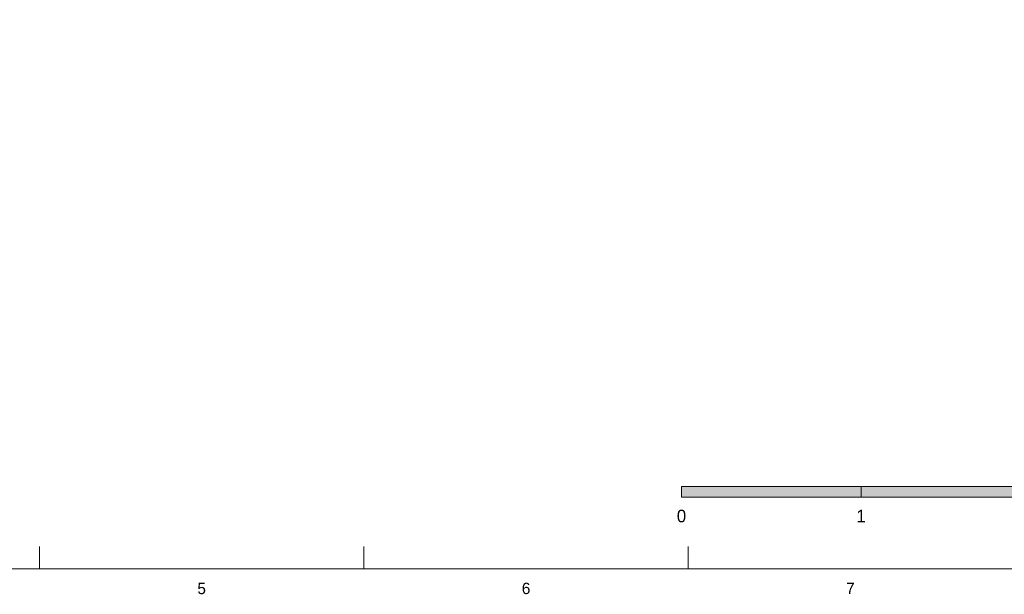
# Model space of a CAD drawing. Header units: millimetres. Extents: x 17 to 413, y 4 to 292.
# Tile 5 of 10: x 162 to 272, y 4 to 68. Entities that reach past the tile are written whole.
import ezdxf
from ezdxf.enums import TextEntityAlignment as Align

# ---------------------------------------------------------------- set-up
doc = ezdxf.new("R2010")
doc.units = ezdxf.units.MM
for name, color, linetype in [('FILL-INK', 7, 'Continuous'), ('FILL-WHITE', 7, 'Continuous'), ('LINE-INK', 7, 'Continuous'), ('TEXT-INK', 7, 'Continuous'), ('TEXT-STEEL_GREY', 7, 'Continuous')]:
    doc.layers.add(name, color=color, linetype=linetype)

msp = doc.modelspace()

# ---------------------------------------------------------------- hatches: boundary and pattern name
at = {"layer": 'FILL-INK', "true_color": 0x14141a}
h = msp.add_hatch(color=256, dxfattribs=at)
h.dxf.hatch_style = 1
h.paths.add_polyline_path([(236, 15), (256, 15), (256, 16.2), (236, 16.2)])
at = {"layer": 'FILL-WHITE', "true_color": 0xffffff}
h = msp.add_hatch(color=256, dxfattribs=at)
h.dxf.hatch_style = 1
h.paths.add_polyline_path([(256, 15), (276, 15), (276, 16.2), (256, 16.2)])

# ---------------------------------------------------------------- linework, layer by layer
at = {"layer": 'LINE-INK', "lineweight": 5}
for p, q in [((164.5, 7), (164.5, 9.5)), ((200.62, 7), (200.62, 9.5)), ((236.75, 7), (236.75, 9.5))]:
    msp.add_line(p, q, dxfattribs=at)
for points in [[(20, 7), (413, 7), (413, 290), (20, 290)], [(236, 15), (256, 15), (256, 16.2), (236, 16.2)], [(256, 15), (276, 15), (276, 16.2), (256, 16.2)]]:
    msp.add_lwpolyline(points, close=True, dxfattribs=at)

# ---------------------------------------------------------------- texts
at = {"layer": 'TEXT-INK'}
for s, p in [('0', (236, 12.2)), ('1', (256, 12.2))]:
    msp.add_text(s, height=1.4, dxfattribs=at).set_placement(p, align=Align.CENTER)
at = {"layer": 'TEXT-STEEL_GREY'}
for s, p in [('6', (218.69, 4.2)), ('5', (182.56, 4.2)), ('7', (254.81, 4.2))]:
    msp.add_text(s, height=1.27, dxfattribs=at).set_placement(p, align=Align.CENTER)

doc.saveas('drawing.dxf')
